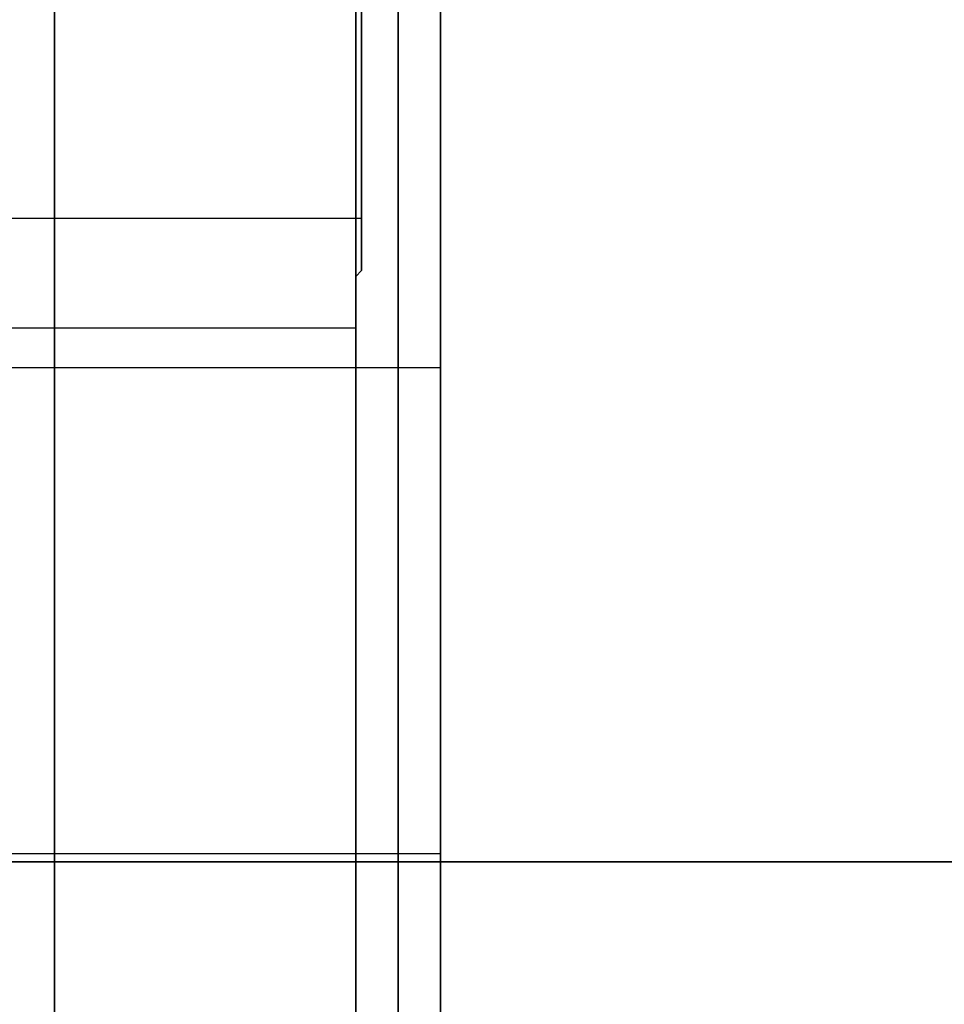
# Model space of a CAD drawing. Header units: millimetres. Extents: x -105 to 152, y -114 to 65.
# Tile 75 of 256: x -28.39 to -24.36, y -43.2 to -38.9. Entities that reach past the tile are written whole.
import ezdxf

# ---------------------------------------------------------------- set-up
doc = ezdxf.new("R2010")
doc.units = ezdxf.units.MM
doc.layers.add('Layer 01', color=18, linetype='Continuous', true_color=0x000000)

# ---------------------------------------------------------------- blocks, each defined once
blk = doc.blocks.new('Block 02')
at = {"layer": 'Layer 01'}
for p, q in [((-28.2392, -40.4244, -36.1817), (-28.2392, -34.3704, -30.1277)), ((-28.2392, -34.3704, 30.1277), (-28.2392, -40.4244, 36.1817)), ((-26.5544, -53.8855, -20.0649), (-26.5544, -39.1047, -20.0649)), ((-26.5544, -53.8855, 20.0649), (-26.5544, -39.1047, 20.0649)), ((-26.899, -39.7727, 55.9071), (-35.524, -39.7727, 55.9071)), ((-26.899, -40, 57.0526), (-26.924, -40.025, 57.0526)), ((-26.924, -40.025, 57.0526), (-26.924, -40.25, 57.0526)), ((-26.5544, -42.5457, -37.0604), (-29.924, -42.5457, -37.0604)), ((-26.5544, -42.5457, 37.0604), (-29.924, -42.5457, 37.0604)), ((98.576, -42.5806, -55.2432), (-29.924, -42.5806, -55.2432)), ((98.576, -42.5806, -50.9892), (-29.924, -42.5806, -50.9892)), ((98.576, -42.5806, 55.2432), (-29.924, -42.5806, 55.2432)), ((98.576, -42.5806, 59.4973), (-29.924, -42.5806, 59.4973))]:
    blk.add_line(p, q, dxfattribs=at)
at = {"layer": 'Layer 01', "extrusion": (1, 2.88839e-17, 1.06159e-30)}
blk.add_arc((0, 0, -26.924), 61.5, 180, 0, dxfattribs=at)
at = {"layer": 'Layer 01', "extrusion": (1, -2.88839e-17, 1.06416e-30)}
blk.add_arc((0, 0, -26.924), 61.5, 0, 180, dxfattribs=at)
at = {"layer": 'Layer 01', "extrusion": (-1, 0, 0)}
for centre, radius, start, end in [((0, 0, 26.7392), 61.5, 180, 0), ((0, 0, 26.7392), 61.5, 0, 180), ((0, 0, 26.5544), 61.5, 180, 0), ((0, 0, 26.5544), 61.6304, 270, 90), ((42.5457, -34.0604, 28.2392), 3, 225, 321.3206), ((42.5457, 34.0604, 28.2392), 3, 38.6794, 135), ((42.5457, -34.0604, 26.5544), 3, 225, 321.3206), ((42.5457, 34.0604, 26.5544), 3, 38.6794, 135)]:
    blk.add_arc(centre, radius, start, end, dxfattribs=at)
at = {"layer": 'Layer 01', "extrusion": (1, 0, 0)}
for radius, start, end in [(61.5, 0, 180), (43.952, 184.70102, 220.29898), (43.952, 139.70102, 175.29898)]:
    blk.add_arc((0, 0, -26.5544), radius, start, end, dxfattribs=at)
at = {"layer": 'Layer 01', "extrusion": (1, -3.43217e-14, 2.06287e-15)}
blk.add_arc((0, 0, -26.924), 62, 90, 270, dxfattribs=at)
at = {"layer": 'Layer 01', "extrusion": (-1, 3.4434e-14, -2.03553e-15)}
blk.add_arc((37, 57.0526, 26.924), 3.25, 0, 180, dxfattribs=at)
at = {"layer": 'Layer 01', "extrusion": (-1, 3.55271e-14, -2.03553e-15)}
blk.add_arc((37, 57.0526, 26.924), 3.25, 180, 0, dxfattribs=at)
at = {"layer": 'Layer 01', "extrusion": (1, -3.43217e-14, 2.3489e-15)}
blk.add_arc((-37, 57.0526, -26.924), 3.025, 90, 270, dxfattribs=at)
at = {"layer": 'Layer 01', "extrusion": (-1, 3.45766e-14, -2.98549e-15)}
blk.add_arc((37, 57.0526, 26.899), 3, 270, 67.5517, dxfattribs=at)
at = {"layer": 'Layer 01'}
for points in [[(-26.5544, -34.3704, -30.1277), (-26.5544, -37.3974, -33.1547), (-26.5544, -40.4244, -36.1817)], [(-26.5544, -40.4244, 36.1817), (-26.5544, -37.3974, 33.1547), (-26.5544, -34.3704, 30.1277)], [(-33.924, -40.25, 57.0526), (-30.424, -40.25, 57.0526), (-26.924, -40.25, 57.0526)], [(-26.5544, -40.4244, -36.1817), (-28.2392, -40.4244, -36.1817), (-29.924, -40.4244, -36.1817)], [(-26.5544, -40.4244, 36.1817), (-28.2392, -40.4244, 36.1817), (-29.924, -40.4244, 36.1817)], [(98.576, -42.5806, -59.4973), (34.326, -42.5805, -59.4973), (-29.924, -42.5805, -59.4973)], [(-29.924, -42.5805, -50.9892), (34.326, -42.5805, -50.9892), (98.576, -42.5806, -50.9892)], [(-29.924, -42.5805, 59.4973), (34.326, -42.5805, 59.4973), (98.576, -42.5806, 59.4973)], [(-29.924, -42.5805, 50.9892), (34.326, -42.5805, 50.9892), (98.576, -42.5806, 50.9892)]]:
    blk.add_open_spline(points, degree=2, dxfattribs=at)

msp = doc.modelspace()

# ---------------------------------------------------------------- block references
at = {"layer": 'Layer 01'}
msp.add_blockref('Block 02', (0, 0), dxfattribs=at)

doc.saveas('drawing.dxf')
